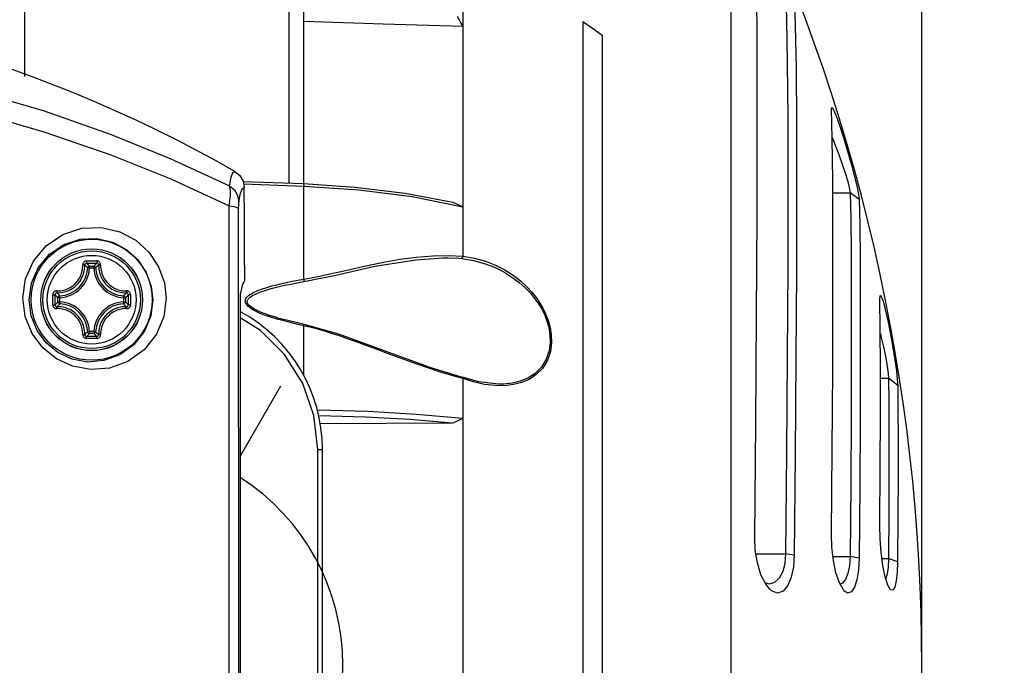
# Model space of a CAD drawing. Extents: x 0 to 420, y 0 to 297.
# Tile 19 of 65: x 113 to 129, y 225 to 236. Entities that reach past the tile are written whole.
import ezdxf

# ---------------------------------------------------------------- set-up
doc = ezdxf.new("R2010")
doc.units = 0
doc.header["$LTSCALE"] = 23.1
doc.linetypes.add('CENTER', pattern=[0.6, 0.375, -0.075, 0.075, -0.075])
doc.layers.get('0').update_dxf_attribs({"linetype": 'CONTINUOUS'})
doc.layers.add('03___PRT_ALL_CURVES', color=7, linetype='CONTINUOUS')
doc.layers.add('DIM_PILOTEES', color=7, linetype='CONTINUOUS')
doc.dimstyles.get("Standard").update_dxf_attribs({"dimtxt": 2.5, "dimasz": 2.5, "dimexe": 1.25, "dimexo": 0.625, "dimtad": 1, "dimcen": 2.5, "dimazin": 3, "dimtfac": 1, "dimtmove": 0, "dimatfit": 3})

# ---------------------------------------------------------------- blocks, each defined once
blk = doc.blocks.new('_FILLED')
at = {"color": 0, "linetype": 'BYBLOCK'}
blk.add_solid([(0, 0), (-1, 0.1429), (-1, -0.1429)], dxfattribs=at)
blk = doc.blocks.new('*D4')
at = {"layer": 'DIM_PILOTEES', "color": 2, "linetype": 'CONTINUOUS'}
for p, q in [((113.15, 244.945), (168.725, 244.945)), ((166.725, 244.945), (166.725, 200.61)), ((166.725, 156.275), (166.725, 200.61)), ((107.179, 156.275), (168.725, 156.275))]:
    blk.add_line(p, q, dxfattribs=at)
at = {"layer": 'DIM_PILOTEES', "color": 2, "linetype": 'CONTINUOUS', "xscale": 3.5, "yscale": 3.5, "zscale": 3.5}
for p, rotation in [((166.725, 244.945), 90.0000000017), ((166.725, 156.275), 270.0000000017)]:
    blk.add_blockref('_FILLED', p, dxfattribs=dict(at, rotation=rotation))
blk = doc.blocks.new('*D9')
at = {"layer": 'DIM_PILOTEES', "color": 2, "linetype": 'CONTINUOUS'}
for p, q in [((59.135, 242.201), (59.135, 275.69)), ((127.616, 225.385), (127.616, 275.69)), ((59.135, 273.69), (93.375, 273.69)), ((127.616, 273.69), (93.375, 273.69))]:
    blk.add_line(p, q, dxfattribs=at)
at = {"layer": 'DIM_PILOTEES', "color": 2, "linetype": 'CONTINUOUS', "xscale": 3.5, "yscale": 3.5, "zscale": 3.5}
for p, rotation in [((59.135, 273.69), 180.0000000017), ((127.616, 273.69), 1.7e-09)]:
    blk.add_blockref('_FILLED', p, dxfattribs=dict(at, rotation=rotation))

msp = doc.modelspace()

# ---------------------------------------------------------------- linework, layer by layer
at = {"color": 7, "linetype": 'CONTINUOUS'}
for p, q in [((113.15, 234.873), (113.15, 244.942)), ((120.213, 243.857), (120.213, 231.978)), ((117.65, 233.146), (117.65, 241.58)), ((124.534, 238.598), (124.534, 212.173)), ((117.414, 233.154), (117.414, 237.147)), ((122.15, 235.758), (122.15, 214.428)), ((122.46, 235.54), (122.46, 214.658)), ((125.587, 235.011), (125.594, 234.115)), ((126.16, 234.349), (126.163, 234.373)), ((116.673, 233.181), (117.645, 233.146)), ((116.68, 233.143), (117.65, 233.107)), ((117.645, 233.146), (117.65, 233.107)), ((117.65, 231.606), (117.65, 233.107)), ((116.688, 233.085), (116.69, 233.084)), ((119.397, 232.937), (120.213, 232.775)), ((126.18, 232.999), (126.461, 232.999)), ((126.606, 232.892), (126.461, 232.999)), ((119.73, 231.983), (119.984, 231.988)), ((119.984, 231.988), (120.213, 231.978)), ((120.213, 231.978), (120.213, 231.977)), ((114.196, 231.788), (114.196, 231.818)), ((114.196, 231.818), (114.263, 231.818)), ((114.263, 231.788), (114.263, 231.818)), ((119.896, 231.949), (119.9, 231.949)), ((120.142, 231.943), (120.196, 231.939)), ((114.196, 231.788), (114.166, 231.79)), ((114.196, 231.788), (114.263, 231.788)), ((114.263, 231.788), (114.293, 231.79)), ((116.662, 231.525), (116.625, 231.366)), ((116.686, 231.571), (116.662, 231.525)), ((116.699, 231.578), (116.686, 231.571)), ((117.556, 231.59), (117.65, 231.606)), ((117.65, 231.606), (117.771, 231.628)), ((113.603, 231.275), (113.603, 231.357)), ((113.638, 231.275), (113.638, 231.357)), ((114.82, 231.357), (114.82, 231.275)), ((114.856, 231.357), (114.856, 231.275)), ((116.625, 231.366), (116.625, 231.178)), ((116.629, 184.866), (116.629, 231.367)), ((113.603, 231.193), (113.603, 231.275)), ((113.638, 231.194), (113.638, 231.275)), ((113.686, 231.241), (113.686, 231.309)), ((113.716, 231.309), (113.686, 231.309)), ((113.716, 231.241), (113.686, 231.241)), ((113.716, 231.309), (113.715, 231.339)), ((113.716, 231.241), (113.715, 231.212)), ((113.716, 231.241), (113.716, 231.309)), ((114.742, 231.309), (114.744, 231.339)), ((114.742, 231.309), (114.742, 231.241)), ((114.742, 231.309), (114.772, 231.309)), ((114.742, 231.241), (114.744, 231.212)), ((114.742, 231.241), (114.772, 231.241)), ((114.772, 231.309), (114.772, 231.241)), ((114.82, 231.275), (114.82, 231.194)), ((114.856, 231.275), (114.856, 231.193)), ((116.625, 231.178), (116.625, 210.883)), ((121.529, 231.037), (121.57, 230.935)), ((117.412, 230.912), (117.288, 230.944)), ((117.533, 230.883), (117.412, 230.912)), ((117.65, 230.857), (117.533, 230.883)), ((121.59, 230.942), (121.57, 230.935)), ((121.57, 230.935), (121.6, 230.826)), ((114.196, 230.762), (114.166, 230.761)), ((114.196, 230.762), (114.196, 230.732)), ((114.263, 230.762), (114.196, 230.762)), ((114.263, 230.732), (114.196, 230.732)), ((114.263, 230.762), (114.263, 230.732)), ((114.263, 230.762), (114.293, 230.761)), ((117.65, 230.058), (117.65, 230.857)), ((117.769, 230.83), (117.65, 230.857)), ((119.627, 230.206), (120.205, 230.027)), ((120.47, 229.951), (120.205, 230.027)), ((120.213, 230.005), (120.213, 230.004)), ((120.213, 230.004), (120.213, 220.766)), ((120.79, 229.914), (120.47, 229.951)), ((120.79, 229.914), (120.789, 229.914)), ((126.949, 230.01), (127.079, 230.01)), ((127.227, 229.894), (127.079, 230.01)), ((120.05, 229.286), (117.916, 229.276)), ((117.875, 221.925), (117.875, 228.865)), ((117.875, 228.865), (117.95, 228.865)), ((117.95, 221.276), (117.95, 228.865)), ((124.941, 227.179), (125.42, 227.179)), ((125.559, 227.16), (125.42, 227.179)), ((126.183, 227.139), (126.46, 227.139)), ((126.605, 227.109), (126.46, 227.139)), ((126.974, 227.104), (127.078, 227.104)), ((127.226, 227.055), (127.078, 227.104)), ((125.156, 226.693), (125.089, 226.713)), ((125.166, 226.61), (125.101, 226.69)), ((127.109, 226.603), (127.066, 226.677))]:
    msp.add_line(p, q, dxfattribs=at)
for points in [[(124.96, 235.328), (124.953, 236.343), (124.94, 237.108), (124.923, 237.606)], [(125.421, 236.219), (125.436, 235.776), (125.447, 235.095), (125.454, 234.191), (125.456, 233.085), (125.453, 231.801), (125.446, 230.367), (125.435, 228.815), (125.42, 227.179)], [(125.561, 236.126), (125.576, 235.686), (125.587, 235.011)], [(120.123, 235.838), (120.154, 235.785), (120.184, 235.733), (120.213, 235.681)], [(117.65, 235.762), (118.932, 235.721), (120.213, 235.682)], [(122.15, 235.758), (122.306, 235.65), (122.46, 235.54)], [(105.68, 235.515), (107.572, 235.447), (109.285, 235.268), (110.83, 235.005), (112.223, 234.682), (113.461, 234.32), (114.543, 233.94), (115.508, 233.548), (116.45, 233.11)], [(124.921, 227.445), (124.939, 229.284), (124.952, 231.029), (124.96, 232.641), (124.963, 234.085), (124.96, 235.328)], [(105.68, 235.161), (107.571, 235.095), (109.283, 234.918), (110.829, 234.659), (112.221, 234.34), (113.459, 233.983), (114.54, 233.609), (115.506, 233.222), (116.447, 232.791)], [(126.163, 234.373), (126.168, 234.374), (126.193, 234.337), (126.234, 234.239)], [(126.159, 227.496), (126.171, 228.865), (126.179, 230.147), (126.183, 231.314), (126.183, 232.339), (126.179, 233.198), (126.172, 233.874), (126.16, 234.349)], [(126.234, 234.239), (126.29, 234.086), (126.354, 233.889), (126.42, 233.669), (126.482, 233.451), (126.533, 233.255), (126.572, 233.09), (126.596, 232.967), (126.606, 232.892)], [(125.594, 234.115), (125.596, 233.017), (125.593, 231.743), (125.586, 230.321), (125.575, 228.782), (125.559, 227.16)], [(126.171, 233.889), (126.21, 233.793), (126.276, 233.618), (126.338, 233.444), (126.388, 233.288), (126.427, 233.157), (126.452, 233.059), (126.461, 232.999)], [(116.45, 233.11), (116.478, 233.249), (116.508, 233.327), (116.537, 233.344)], [(116.537, 233.344), (116.538, 233.344), (116.538, 233.343), (116.541, 233.342)], [(116.537, 233.344), (116.617, 233.277), (116.67, 233.188), (116.688, 233.085)], [(116.54, 233.342), (116.62, 233.275), (116.672, 233.186), (116.69, 233.084)], [(116.447, 232.791), (116.454, 232.829), (116.459, 232.87), (116.464, 232.911), (116.467, 232.952), (116.469, 232.991), (116.468, 233.028), (116.465, 233.062), (116.459, 233.089), (116.45, 233.11)], [(116.45, 233.11), (116.53, 233.045), (116.583, 232.956), (116.602, 232.854)], [(117.645, 233.146), (118.474, 233.092), (119.282, 232.992), (120.051, 232.847)], [(117.65, 233.107), (118.535, 233.049), (119.397, 232.937)], [(116.602, 232.854), (116.63, 232.992), (116.659, 233.069), (116.688, 233.085)], [(116.699, 231.578), (116.696, 232.084), (116.693, 232.586), (116.69, 233.084)], [(126.461, 232.999), (126.47, 232.593), (126.476, 232.015), (126.479, 231.28), (126.479, 230.403), (126.476, 229.406), (126.469, 228.309), (126.46, 227.139)], [(116.447, 190.386), (116.448, 197.388), (116.448, 204.438), (116.448, 211.503), (116.447, 218.612), (116.447, 225.729), (116.447, 232.791)], [(116.447, 232.791), (116.526, 232.777), (116.579, 232.757), (116.599, 232.735)], [(116.6, 225.688), (116.599, 232.753), (116.599, 232.771), (116.6, 232.789), (116.6, 232.807), (116.6, 232.823), (116.601, 232.837), (116.601, 232.848), (116.602, 232.854)], [(120.051, 232.847), (120.132, 232.811), (120.213, 232.775)], [(126.606, 232.892), (126.615, 232.491), (126.621, 231.921), (126.624, 231.195), (126.624, 230.33)], [(113.12, 231.304), (113.164, 231.61), (113.291, 231.899), (113.497, 232.146), (113.765, 232.328), (114.072, 232.428), (114.387, 232.441), (114.683, 232.372), (114.943, 232.234), (115.153, 232.043), (115.309, 231.808), (115.402, 231.548), (115.43, 231.303)], [(113.219, 231.275), (113.257, 231.542), (113.367, 231.792), (113.546, 232.007), (113.778, 232.165), (114.042, 232.251), (114.314, 232.262), (114.57, 232.202), (114.794, 232.082), (114.975, 231.916), (115.109, 231.713), (115.189, 231.488), (115.213, 231.275)], [(117.771, 231.628), (117.902, 231.655), (118.045, 231.686), (118.2, 231.722), (118.369, 231.76), (118.552, 231.802), (118.751, 231.844), (118.967, 231.887), (119.203, 231.927), (119.462, 231.961), (119.73, 231.983)], [(120.196, 231.939), (120.205, 231.946), (120.212, 231.961), (120.212, 231.978)], [(120.213, 231.977), (120.403, 231.945), (120.579, 231.896), (120.742, 231.832), (120.892, 231.756), (121.026, 231.671), (121.142, 231.582), (121.241, 231.491), (121.326, 231.4), (121.397, 231.31), (121.457, 231.223), (121.506, 231.138), (121.55, 231.047), (121.59, 230.942)], [(113.665, 231.419), (113.694, 231.419), (113.725, 231.421), (113.754, 231.426), (113.779, 231.431), (113.8, 231.437), (113.821, 231.444), (113.841, 231.452), (113.861, 231.462), (113.884, 231.474), (113.908, 231.49), (113.934, 231.509), (113.961, 231.532), (113.986, 231.559), (114.011, 231.59), (114.033, 231.625), (114.052, 231.663), (114.067, 231.703), (114.077, 231.742), (114.083, 231.778), (114.086, 231.81), (114.086, 231.839)], [(113.669, 231.388), (113.7, 231.388), (113.733, 231.39), (113.763, 231.395), (113.79, 231.401), (113.813, 231.407), (113.834, 231.415), (113.856, 231.423), (113.878, 231.434), (113.901, 231.447), (113.927, 231.463), (113.956, 231.484), (113.984, 231.509), (114.011, 231.537), (114.037, 231.57), (114.06, 231.607), (114.081, 231.648), (114.097, 231.691), (114.108, 231.733), (114.114, 231.771), (114.117, 231.805), (114.117, 231.836)], [(114.147, 231.901), (114.135, 231.9), (114.123, 231.897), (114.112, 231.89), (114.102, 231.882), (114.095, 231.873), (114.09, 231.864), (114.087, 231.855), (114.086, 231.847), (114.086, 231.839)], [(114.086, 231.839), (114.095, 231.839), (114.103, 231.839), (114.11, 231.838), (114.115, 231.837), (114.117, 231.836)], [(114.148, 231.866), (114.138, 231.865), (114.129, 231.86), (114.122, 231.854), (114.118, 231.845), (114.117, 231.836)], [(114.166, 231.79), (114.15, 231.806), (114.133, 231.821), (114.117, 231.836)], [(114.147, 231.901), (114.229, 231.902), (114.312, 231.901)], [(114.147, 231.901), (114.147, 231.892), (114.147, 231.882), (114.147, 231.874), (114.147, 231.869), (114.148, 231.866)], [(114.148, 231.866), (114.229, 231.866), (114.311, 231.866)], [(114.196, 231.818), (114.18, 231.834), (114.164, 231.85), (114.148, 231.866)], [(114.196, 231.818), (114.187, 231.817), (114.179, 231.813), (114.172, 231.806), (114.168, 231.798), (114.166, 231.79)], [(114.263, 231.818), (114.279, 231.834), (114.295, 231.85), (114.311, 231.866)], [(114.293, 231.79), (114.291, 231.798), (114.286, 231.806), (114.28, 231.813), (114.272, 231.817), (114.263, 231.818)], [(114.293, 231.79), (114.309, 231.806), (114.325, 231.821), (114.342, 231.836)], [(114.312, 231.901), (114.312, 231.892), (114.312, 231.882), (114.311, 231.874), (114.311, 231.869), (114.311, 231.866)], [(114.342, 231.836), (114.34, 231.845), (114.336, 231.854), (114.329, 231.86), (114.321, 231.865), (114.311, 231.866)], [(114.373, 231.839), (114.372, 231.847), (114.371, 231.855), (114.368, 231.864), (114.363, 231.873), (114.356, 231.882), (114.347, 231.89), (114.335, 231.897), (114.323, 231.9), (114.312, 231.901)], [(114.373, 231.839), (114.364, 231.839), (114.356, 231.839), (114.349, 231.838), (114.344, 231.837), (114.342, 231.836)], [(114.342, 231.836), (114.342, 231.804), (114.345, 231.77), (114.35, 231.739), (114.356, 231.712), (114.363, 231.688), (114.37, 231.666), (114.38, 231.644), (114.391, 231.62), (114.405, 231.595), (114.424, 231.567), (114.447, 231.539), (114.472, 231.512), (114.499, 231.487), (114.528, 231.465), (114.554, 231.448), (114.579, 231.435), (114.601, 231.424), (114.623, 231.415), (114.645, 231.408), (114.669, 231.401), (114.695, 231.395), (114.725, 231.39), (114.758, 231.388), (114.79, 231.388)], [(114.373, 231.839), (114.373, 231.81), (114.376, 231.778), (114.38, 231.748), (114.386, 231.723), (114.393, 231.701), (114.4, 231.68), (114.409, 231.659), (114.419, 231.637), (114.433, 231.614), (114.45, 231.588), (114.471, 231.56), (114.495, 231.535), (114.521, 231.512), (114.547, 231.492), (114.572, 231.476), (114.595, 231.463), (114.616, 231.453), (114.637, 231.445), (114.658, 231.437), (114.68, 231.431), (114.704, 231.426), (114.732, 231.421), (114.764, 231.419), (114.793, 231.419)], [(117.652, 231.567), (118.165, 231.674), (118.795, 231.815), (119.455, 231.921), (119.896, 231.949)], [(119.9, 231.949), (119.97, 231.949), (120.142, 231.943)], [(120.196, 231.939), (120.386, 231.908), (120.561, 231.86), (120.725, 231.798), (120.874, 231.724), (121.007, 231.642), (121.123, 231.555), (121.222, 231.468), (121.306, 231.379), (121.377, 231.292), (121.437, 231.208), (121.486, 231.125), (121.529, 231.037)], [(117.188, 230.972), (117.144, 230.986), (117.103, 230.999), (117.066, 231.011), (117.033, 231.023), (117.002, 231.034), (116.973, 231.045), (116.947, 231.056), (116.923, 231.067), (116.9, 231.077), (116.879, 231.087), (116.858, 231.097), (116.839, 231.108), (116.82, 231.118), (116.803, 231.129), (116.788, 231.139), (116.774, 231.149), (116.763, 231.159), (116.753, 231.168), (116.744, 231.176), (116.736, 231.184), (116.73, 231.192), (116.724, 231.2), (116.719, 231.209), (116.714, 231.218), (116.71, 231.228), (116.707, 231.238), (116.706, 231.25), (116.707, 231.263), (116.71, 231.278), (116.717, 231.293), (116.727, 231.31), (116.742, 231.326), (116.76, 231.342), (116.78, 231.358), (116.804, 231.373), (116.83, 231.388), (116.858, 231.402), (116.889, 231.416), (116.921, 231.429), (116.957, 231.443), (116.996, 231.456), (117.038, 231.47), (117.085, 231.484), (117.136, 231.498), (117.191, 231.513), (117.252, 231.528), (117.318, 231.543), (117.391, 231.558), (117.47, 231.574), (117.556, 231.59)], [(117.294, 230.964), (117.252, 230.976), (117.193, 230.993), (117.137, 231.01), (117.083, 231.028), (117.031, 231.046), (116.98, 231.065), (116.932, 231.085), (116.886, 231.107), (116.844, 231.129), (116.804, 231.154), (116.768, 231.183), (116.742, 231.217), (116.735, 231.253), (116.752, 231.286), (116.784, 231.316), (116.825, 231.343), (116.87, 231.366), (116.92, 231.388), (116.972, 231.408), (117.027, 231.426), (117.084, 231.444), (117.144, 231.461), (117.207, 231.477), (117.272, 231.493), (117.341, 231.508), (117.413, 231.523), (117.488, 231.538), (117.567, 231.552), (117.652, 231.567)], [(117.65, 231.606), (117.653, 231.586), (117.654, 231.571), (117.652, 231.567)], [(113.665, 231.419), (113.657, 231.418), (113.649, 231.417), (113.64, 231.414), (113.631, 231.409), (113.622, 231.402), (113.614, 231.393), (113.608, 231.381), (113.604, 231.369), (113.603, 231.357)], [(113.603, 231.357), (113.613, 231.357), (113.622, 231.357), (113.63, 231.357), (113.636, 231.357), (113.638, 231.357)], [(113.669, 231.388), (113.659, 231.386), (113.651, 231.382), (113.644, 231.375), (113.64, 231.366), (113.638, 231.357)], [(113.686, 231.309), (113.67, 231.325), (113.654, 231.341), (113.638, 231.357)], [(113.665, 231.419), (113.665, 231.41), (113.665, 231.401), (113.666, 231.395), (113.667, 231.39), (113.669, 231.388)], [(113.715, 231.339), (113.699, 231.355), (113.684, 231.371), (113.669, 231.388)], [(114.744, 231.339), (114.76, 231.355), (114.775, 231.371), (114.79, 231.388)], [(114.772, 231.309), (114.789, 231.325), (114.805, 231.341), (114.82, 231.357)], [(114.793, 231.419), (114.794, 231.41), (114.793, 231.401), (114.792, 231.395), (114.791, 231.39), (114.79, 231.388)], [(114.82, 231.357), (114.819, 231.366), (114.814, 231.375), (114.808, 231.382), (114.799, 231.386), (114.79, 231.388)], [(114.856, 231.357), (114.854, 231.369), (114.851, 231.381), (114.844, 231.393), (114.836, 231.402), (114.827, 231.409), (114.818, 231.414), (114.809, 231.417), (114.801, 231.418), (114.793, 231.419)], [(114.856, 231.357), (114.846, 231.357), (114.836, 231.357), (114.828, 231.357), (114.823, 231.357), (114.82, 231.357)], [(126.941, 231.286), (126.946, 231.34), (126.947, 231.342)], [(126.947, 231.342), (126.962, 231.33), (126.99, 231.254)], [(115.43, 231.303), (115.392, 231.006), (115.273, 230.719), (115.075, 230.468), (114.814, 230.28), (114.518, 230.173), (114.213, 230.149), (113.922, 230.203), (113.661, 230.324), (113.44, 230.503), (113.269, 230.732), (113.157, 231.008), (113.12, 231.304)], [(115.213, 231.275), (115.181, 231.018), (115.079, 230.769), (114.908, 230.551), (114.683, 230.387), (114.427, 230.294), (114.164, 230.272), (113.913, 230.318), (113.686, 230.423), (113.496, 230.579), (113.348, 230.778), (113.251, 231.018), (113.219, 231.275)], [(113.603, 231.193), (113.613, 231.193), (113.622, 231.193), (113.63, 231.193), (113.636, 231.193), (113.638, 231.194)], [(113.603, 231.193), (113.604, 231.181), (113.608, 231.169), (113.614, 231.158), (113.622, 231.148), (113.631, 231.141), (113.64, 231.136), (113.649, 231.133), (113.658, 231.132), (113.665, 231.132)], [(113.686, 231.241), (113.67, 231.226), (113.654, 231.21), (113.638, 231.194)], [(113.638, 231.194), (113.64, 231.184), (113.644, 231.175), (113.651, 231.168), (113.659, 231.164), (113.669, 231.163)], [(113.715, 231.212), (113.699, 231.195), (113.684, 231.179), (113.669, 231.163)], [(113.715, 231.339), (113.706, 231.337), (113.698, 231.332), (113.692, 231.326), (113.688, 231.318), (113.686, 231.309)], [(113.686, 231.241), (113.688, 231.233), (113.692, 231.225), (113.698, 231.218), (113.706, 231.214), (113.715, 231.212)], [(114.772, 231.309), (114.771, 231.318), (114.767, 231.326), (114.761, 231.332), (114.753, 231.337), (114.744, 231.339)], [(114.744, 231.212), (114.753, 231.214), (114.761, 231.218), (114.767, 231.225), (114.771, 231.233), (114.772, 231.241)], [(114.744, 231.212), (114.76, 231.195), (114.775, 231.179), (114.79, 231.163)], [(114.772, 231.241), (114.789, 231.226), (114.805, 231.21), (114.82, 231.194)], [(114.79, 231.163), (114.799, 231.164), (114.808, 231.168), (114.814, 231.175), (114.819, 231.184), (114.82, 231.194)], [(114.793, 231.132), (114.801, 231.132), (114.809, 231.133), (114.818, 231.136), (114.827, 231.141), (114.836, 231.148), (114.845, 231.158), (114.851, 231.169), (114.854, 231.181), (114.856, 231.193)], [(114.856, 231.193), (114.846, 231.193), (114.836, 231.193), (114.828, 231.193), (114.823, 231.193), (114.82, 231.194)], [(126.94, 227.635), (126.946, 228.578), (126.949, 229.434), (126.949, 230.182), (126.946, 230.804), (126.941, 231.286)], [(126.99, 231.254), (127.026, 231.119), (127.068, 230.935), (127.11, 230.722), (127.149, 230.505), (127.181, 230.306), (127.205, 230.132), (127.221, 229.991), (127.227, 229.894)], [(113.665, 231.132), (113.665, 231.141), (113.665, 231.149), (113.666, 231.156), (113.667, 231.16), (113.669, 231.163)], [(114.086, 230.711), (114.086, 230.741), (114.083, 230.773), (114.078, 230.802), (114.073, 230.827), (114.066, 230.85), (114.059, 230.871), (114.05, 230.891), (114.039, 230.913), (114.026, 230.937), (114.009, 230.963), (113.987, 230.99), (113.963, 231.015), (113.938, 231.038), (113.911, 231.059), (113.886, 231.075), (113.863, 231.087), (113.842, 231.097), (113.822, 231.106), (113.801, 231.113), (113.779, 231.119), (113.755, 231.125), (113.726, 231.129), (113.695, 231.132), (113.665, 231.132)], [(114.117, 230.715), (114.117, 230.746), (114.114, 230.78), (114.109, 230.812), (114.103, 230.839), (114.096, 230.862), (114.088, 230.885), (114.079, 230.907), (114.067, 230.93), (114.053, 230.955), (114.035, 230.983), (114.012, 231.012), (113.987, 231.039), (113.959, 231.063), (113.931, 231.085), (113.904, 231.102), (113.88, 231.116), (113.857, 231.126), (113.836, 231.135), (113.813, 231.143), (113.79, 231.149), (113.764, 231.155), (113.734, 231.16), (113.7, 231.163), (113.669, 231.163)], [(114.79, 231.163), (114.759, 231.163), (114.726, 231.16), (114.695, 231.155), (114.669, 231.15), (114.646, 231.143), (114.624, 231.136), (114.603, 231.127), (114.581, 231.117), (114.557, 231.104), (114.531, 231.087), (114.503, 231.066), (114.475, 231.042), (114.448, 231.013), (114.422, 230.98), (114.398, 230.943), (114.378, 230.903), (114.362, 230.86), (114.351, 230.818), (114.344, 230.779), (114.342, 230.745), (114.342, 230.715)], [(114.793, 231.132), (114.764, 231.132), (114.733, 231.129), (114.704, 231.125), (114.68, 231.119), (114.658, 231.113), (114.638, 231.106), (114.618, 231.098), (114.597, 231.088), (114.575, 231.076), (114.551, 231.061), (114.524, 231.041), (114.498, 231.018), (114.472, 230.991), (114.448, 230.96), (114.426, 230.926), (114.407, 230.887), (114.392, 230.847), (114.381, 230.808), (114.375, 230.772), (114.373, 230.74), (114.373, 230.711)], [(114.793, 231.132), (114.794, 231.141), (114.793, 231.149), (114.792, 231.156), (114.791, 231.16), (114.79, 231.163)], [(117.875, 228.865), (117.814, 229.409), (117.632, 229.928), (117.34, 230.393), (116.95, 230.78), (116.625, 230.983)], [(117.288, 230.944), (117.236, 230.958), (117.188, 230.972)], [(117.654, 230.878), (117.549, 230.901), (117.373, 230.944), (117.294, 230.964)], [(117.65, 230.857), (117.653, 230.873), (117.654, 230.878)], [(119.627, 230.206), (118.917, 230.464), (118.213, 230.719), (117.654, 230.878)], [(121.59, 230.942), (121.621, 230.83), (121.64, 230.712), (121.644, 230.582), (121.626, 230.444), (121.58, 230.304), (121.502, 230.174), (121.399, 230.069), (121.283, 229.992), (121.16, 229.94), (121.031, 229.908), (120.892, 229.891), (120.736, 229.892)], [(114.086, 230.711), (114.095, 230.711), (114.103, 230.711), (114.11, 230.712), (114.115, 230.713), (114.117, 230.715)], [(114.086, 230.711), (114.086, 230.703), (114.088, 230.695), (114.09, 230.686), (114.095, 230.677), (114.102, 230.668), (114.112, 230.66), (114.123, 230.654), (114.135, 230.65), (114.147, 230.649)], [(114.166, 230.761), (114.15, 230.745), (114.133, 230.729), (114.117, 230.715)], [(114.117, 230.715), (114.118, 230.705), (114.122, 230.697), (114.129, 230.69), (114.138, 230.686), (114.148, 230.684)], [(114.196, 230.732), (114.18, 230.716), (114.164, 230.7), (114.148, 230.684)], [(114.166, 230.761), (114.168, 230.752), (114.172, 230.744), (114.179, 230.738), (114.187, 230.734), (114.196, 230.732)], [(114.263, 230.732), (114.272, 230.734), (114.28, 230.738), (114.286, 230.744), (114.291, 230.752), (114.293, 230.761)], [(114.263, 230.732), (114.279, 230.716), (114.295, 230.7), (114.311, 230.684)], [(114.293, 230.761), (114.309, 230.745), (114.325, 230.729), (114.342, 230.715)], [(114.311, 230.684), (114.321, 230.686), (114.329, 230.69), (114.336, 230.697), (114.34, 230.705), (114.342, 230.715)], [(114.312, 230.649), (114.323, 230.65), (114.336, 230.654), (114.347, 230.66), (114.356, 230.668), (114.363, 230.677), (114.368, 230.686), (114.371, 230.695), (114.372, 230.703), (114.373, 230.711)], [(114.373, 230.711), (114.364, 230.711), (114.356, 230.711), (114.349, 230.712), (114.344, 230.713), (114.342, 230.715)], [(120.213, 230.004), (120.038, 230.053), (119.838, 230.115), (119.619, 230.188), (119.4, 230.265), (119.193, 230.34), (119.001, 230.412), (118.822, 230.478), (118.655, 230.54), (118.501, 230.596), (118.357, 230.648), (118.223, 230.694), (118.098, 230.734), (117.983, 230.77), (117.877, 230.801), (117.769, 230.83)], [(121.6, 230.826), (121.619, 230.712), (121.623, 230.586), (121.605, 230.452), (121.559, 230.316), (121.481, 230.19), (121.379, 230.088), (121.263, 230.014), (121.141, 229.963), (121.012, 229.931), (120.873, 229.916), (120.79, 229.914)], [(126.947, 230.734), (126.963, 230.669), (127.002, 230.497), (127.033, 230.338), (127.057, 230.199), (127.073, 230.087), (127.079, 230.01)], [(114.147, 230.649), (114.147, 230.659), (114.147, 230.668), (114.147, 230.676), (114.147, 230.682), (114.148, 230.684)], [(114.312, 230.649), (114.229, 230.649), (114.147, 230.649)], [(114.311, 230.684), (114.229, 230.684), (114.148, 230.684)], [(114.312, 230.649), (114.312, 230.659), (114.312, 230.668), (114.311, 230.676), (114.311, 230.682), (114.311, 230.684)], [(126.624, 230.33), (126.621, 229.346), (126.614, 228.264), (126.605, 227.109)], [(120.205, 230.027), (120.212, 230.019), (120.213, 230.005)], [(120.736, 229.892), (120.563, 229.912), (120.385, 229.951), (120.213, 230.005)], [(127.079, 230.01), (127.083, 229.627), (127.085, 229.131), (127.085, 228.535), (127.083, 227.854), (127.078, 227.104)], [(127.227, 229.894), (127.231, 229.52), (127.233, 229.035), (127.233, 228.453), (127.231, 227.787), (127.226, 227.055)], [(120.213, 229.361), (119.468, 229.428), (118.682, 229.473), (117.869, 229.496)], [(120.05, 229.286), (119.359, 229.345), (118.637, 229.386), (117.891, 229.406)], [(120.213, 229.361), (120.132, 229.323), (120.051, 229.286)], [(127.066, 226.677), (127.025, 226.811), (126.989, 226.992), (126.961, 227.203), (126.945, 227.425), (126.94, 227.635)], [(125.101, 226.69), (125.022, 226.845), (124.964, 227.035), (124.93, 227.242), (124.921, 227.445)], [(126.287, 226.712), (126.232, 226.875), (126.191, 227.073), (126.166, 227.287), (126.159, 227.496)], [(125.42, 227.179), (125.407, 227.029), (125.372, 226.896), (125.317, 226.788), (125.242, 226.717), (125.156, 226.693)], [(125.559, 227.16), (125.546, 226.971), (125.511, 226.803), (125.456, 226.669), (125.381, 226.579), (125.291, 226.549), (125.194, 226.586), (125.166, 226.61)], [(126.46, 227.139), (126.45, 226.991), (126.425, 226.864), (126.387, 226.767), (126.335, 226.708), (126.297, 226.695)], [(126.605, 227.109), (126.595, 226.924), (126.57, 226.764), (126.531, 226.642), (126.48, 226.567), (126.418, 226.55), (126.37, 226.58)], [(127.078, 227.104), (127.072, 226.968), (127.056, 226.857), (127.034, 226.783)], [(127.226, 227.055), (127.22, 226.884), (127.204, 226.744), (127.18, 226.646), (127.148, 226.596), (127.109, 226.603)], [(126.37, 226.58), (126.351, 226.6), (126.287, 226.712)], [(116.6, 204.444), (116.6, 211.494), (116.6, 218.587), (116.6, 225.688)]]:
    msp.add_lwpolyline(points, dxfattribs=at)
for radius in [0.975, 0.82, 0.819, 0.786, 0.715]:
    msp.add_circle((114.229, 231.275), radius, dxfattribs=at)
for centre, radius, start, end in [((97.756, 225.385), 29.86, 333.7377, 26.2623), ((105.679, 214.325), 21.9, 60.2681, 119.7319), ((113.689, 231.815), 0.477, 273.0542, 356.9457), ((113.689, 231.815), 0.507, 273.0539, 356.9461), ((114.769, 231.815), 0.507, 183.0539, 266.9461), ((114.769, 231.815), 0.477, 183.0543, 266.9457), ((113.689, 230.735), 0.477, 3.0542, 86.9458), ((113.689, 230.735), 0.507, 3.0539, 86.9461), ((114.769, 230.735), 0.507, 93.0539, 176.9461), ((114.769, 230.735), 0.477, 93.0543, 176.9457), ((115.43, 228.865), 2.52, 0, 61.5322)]:
    msp.add_arc(centre, radius, start, end, dxfattribs=at)
at = {"layer": '03___PRT_ALL_CURVES', "color": 2, "linetype": 'CENTER'}
msp.add_line((116.629, 228.762), (117.279, 229.888), dxfattribs=at)
msp.add_arc((114.68, 225.385), 3.6, 302.7207, 57.279, dxfattribs=at)

# ---------------------------------------------------------------- dimensions: what is measured, and where the dimension line sits
at = {"layer": 'DIM_PILOTEES', "color": 2, "linetype": 'CONTINUOUS'}
dim = msp.add_linear_dim(base=(127.616, 273.69), p1=(59.135, 242.201), p2=(127.616, 225.385), dimstyle='Standard', dxfattribs=at)
dim.commit()
dim.dimension.update_dxf_attribs({"geometry": '*D9', "text_midpoint": (92.73, 273.69), "dimtype": 128})
dim = msp.add_linear_dim(base=(166.725, 156.275), p1=(113.15, 244.945), p2=(107.179, 156.275), angle=270, dimstyle='Standard', dxfattribs=at)
dim.commit()
dim.dimension.update_dxf_attribs({"geometry": '*D4', "text_midpoint": (166.725, 197.664), "dimtype": 128})

doc.saveas('drawing.dxf')
